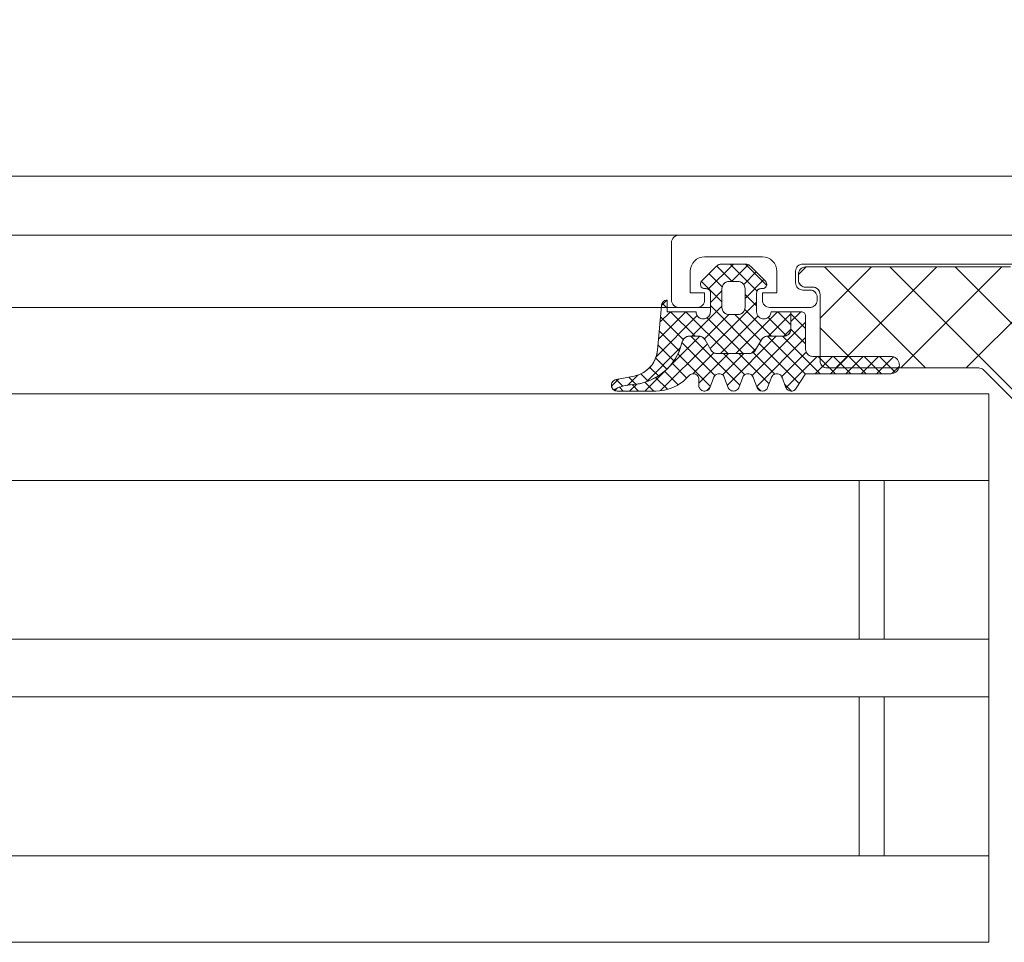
# Model space of a CAD drawing. Header units: metres. Extents: x 69 to 122.5, y -21.4 to -4.6.
# Tile 70 of 250: x 74.561 to 74.6293, y -17.8915 to -17.8276. Entities that reach past the tile are written whole.
import ezdxf

# ---------------------------------------------------------------- set-up
doc = ezdxf.new("R2010")
doc.units = ezdxf.units.M
doc.header["$LTSCALE"] = 0.02
doc.linetypes.add('gestrichelt - 01', pattern=[2, 1, -1])
doc.layers.add('014_Fassadenarbeiten-000 Aufsicht Betonfertigteile', color=7, linetype='Continuous', lineweight=9, true_color=0xc0c0c0)
doc.layers.add('030_Sonnenschutzarbeiten-außen', color=7, linetype='Continuous', lineweight=5)
doc.layers.add('032_Metallarbeiten-Fenster', color=7, linetype='Continuous', lineweight=5)

msp = doc.modelspace()

# ---------------------------------------------------------------- linework, layer by layer
at = {"layer": '014_Fassadenarbeiten-000 Aufsicht Betonfertigteile', "color": 252, "lineweight": 18, "true_color": 0x888888}
msp.add_lwpolyline([(74.82, -17.83844), (72.12, -17.83844), (72.12, -17.35244), (74.82, -17.35244)], close=True, dxfattribs=at)
at = {"layer": '030_Sonnenschutzarbeiten-außen', "color": 8, "linetype": 'Continuous', "lineweight": 5, "true_color": 0x808080}
msp.add_line((74.7495, -17.83844), (73.47, -17.83844), dxfattribs=at)
at = {"layer": '032_Metallarbeiten-Fenster', "color": 8, "lineweight": 5, "true_color": 0x808080}
for p, q in [((74.6067, -17.842539), (73.514277, -17.842539)), ((74.6089, -17.847539), (73.514277, -17.847539))]:
    msp.add_line(p, q, dxfattribs=at)
at = {"layer": '032_Metallarbeiten-Fenster', "lineweight": 5}
for p, q in [((74.6067, -17.842539), (74.566855, -17.842539)), ((74.605491, -17.847539), (74.566855, -17.847539)), ((74.620944, -17.85954), (74.620944, -17.87054)), ((74.620944, -17.87454), (74.620944, -17.88554))]:
    msp.add_line(p, q, dxfattribs=at)
at = {"layer": '032_Metallarbeiten-Fenster', "color": 250, "linetype": 'Continuous', "lineweight": 9, "true_color": 0x444444}
for p, q in [((74.610494, -17.844539), (74.608751, -17.846282)), ((74.60934, -17.844676), (74.610403, -17.845739)), ((74.610264, -17.844539), (74.612132, -17.846407)), ((74.611514, -17.84458), (74.610354, -17.845739)), ((74.611325, -17.84454), (74.61279, -17.846004)), ((74.608809, -17.845206), (74.609718, -17.846114)), ((74.61207, -17.845084), (74.611205, -17.845949)), ((74.615, -17.845269), (74.61553, -17.844739)), ((74.6165, -17.848295), (74.620055, -17.844739)), ((74.617581, -17.851739), (74.624581, -17.844739)), ((74.622106, -17.851739), (74.629106, -17.844739)), ((74.60828, -17.845737), (74.6097, -17.847157)), ((74.6126, -17.845615), (74.6113, -17.846915)), ((74.6097, -17.846394), (74.6089, -17.847194)), ((74.6113, -17.846636), (74.6121, -17.847436)), ((74.626632, -17.851739), (74.631766, -17.846605)), ((74.60587, -17.847042), (74.605503, -17.847409)), ((74.60555, -17.84725), (74.6059, -17.8476)), ((74.6121, -17.847176), (74.608877, -17.850399)), ((74.6089, -17.847418), (74.612006, -17.850524)), ((74.607982, -17.848112), (74.605132, -17.850962)), ((74.607194, -17.847839), (74.605299, -17.849734)), ((74.606133, -17.847839), (74.605401, -17.848572)), ((74.606139, -17.847839), (74.607837, -17.849537)), ((74.6072, -17.847839), (74.610098, -17.850737)), ((74.6097, -17.847454), (74.607618, -17.849537)), ((74.610178, -17.848037), (74.608485, -17.84973)), ((74.610582, -17.848039), (74.612396, -17.849854)), ((74.613558, -17.847839), (74.61066, -17.850737)), ((74.611279, -17.847675), (74.61314, -17.849537)), ((74.614479, -17.847978), (74.612921, -17.849537)), ((74.613564, -17.847839), (74.614479, -17.848755)), ((74.615163, -17.847839), (74.614479, -17.848523)), ((74.614479, -17.847989), (74.6155, -17.849009)), ((74.605434, -17.848194), (74.607014, -17.849774)), ((74.608677, -17.848255), (74.611158, -17.850737)), ((74.6122, -17.848136), (74.6096, -17.850737)), ((74.6155, -17.848563), (74.611793, -17.852269)), ((74.6129, -17.848236), (74.614165, -17.849501)), ((74.605348, -17.84917), (74.606745, -17.850566)), ((74.614479, -17.849039), (74.613982, -17.849537)), ((74.614478, -17.849048), (74.6155, -17.85007)), ((74.605263, -17.850145), (74.606365, -17.851247)), ((74.608688, -17.850071), (74.60545, -17.853309)), ((74.608156, -17.849543), (74.606022, -17.851677)), ((74.606932, -17.849987), (74.60921, -17.852266)), ((74.607542, -17.849537), (74.61093, -17.852925)), ((74.613465, -17.849537), (74.610072, -17.85293)), ((74.6155, -17.849623), (74.612105, -17.853019)), ((74.612289, -17.850041), (74.61506, -17.852812)), ((74.612847, -17.849539), (74.615479, -17.852171)), ((74.613906, -17.849537), (74.616508, -17.852139)), ((74.606826, -17.850328), (74.604459, -17.852695)), ((74.606646, -17.850762), (74.608897, -17.853013)), ((74.609138, -17.850682), (74.607679, -17.852141)), ((74.610144, -17.850737), (74.6081, -17.852781)), ((74.611205, -17.850737), (74.609729, -17.852213)), ((74.609803, -17.850737), (74.611275, -17.852209)), ((74.610863, -17.850737), (74.612963, -17.852837)), ((74.612113, -17.850345), (74.611743, -17.850714)), ((74.611853, -17.850666), (74.613354, -17.852167)), ((74.615544, -17.85064), (74.613845, -17.852339)), ((74.605103, -17.851046), (74.605878, -17.851821)), ((74.606238, -17.851415), (74.607249, -17.852425)), ((74.616306, -17.850939), (74.614137, -17.853107)), ((74.617367, -17.850939), (74.616167, -17.852139)), ((74.616369, -17.850939), (74.617569, -17.852139)), ((74.618427, -17.850939), (74.617227, -17.852139)), ((74.617429, -17.850939), (74.618629, -17.852139)), ((74.619488, -17.850939), (74.618288, -17.852139)), ((74.61849, -17.850939), (74.61969, -17.852139)), ((74.620549, -17.850939), (74.619349, -17.852139)), ((74.619551, -17.850939), (74.620751, -17.852139)), ((74.62158, -17.850968), (74.620409, -17.852139)), ((74.620611, -17.850939), (74.621718, -17.852046)), ((74.604081, -17.852145), (74.604592, -17.852656)), ((74.605817, -17.851881), (74.60436, -17.853339)), ((74.604698, -17.851701), (74.605289, -17.852292)), ((74.605723, -17.85196), (74.606661, -17.852899)), ((74.621994, -17.851615), (74.621477, -17.852132)), ((74.602517, -17.852516), (74.602042, -17.852991)), ((74.602361, -17.852546), (74.602818, -17.853003)), ((74.603859, -17.852234), (74.603164, -17.85293)), ((74.603249, -17.852373), (74.603737, -17.852861)), ((74.603788, -17.85285), (74.603299, -17.853339)), ((74.603471, -17.85289), (74.60392, -17.853339)), ((74.60436, -17.852719), (74.60498, -17.853339)), ((74.605101, -17.852399), (74.605918, -17.853216)), ((74.614044, -17.852857), (74.614524, -17.853337)), ((74.602458, -17.853119), (74.602274, -17.853304)), ((74.602596, -17.853076), (74.602859, -17.853339)), ((74.608879, -17.853062), (74.608624, -17.853318)), ((74.612117, -17.85305), (74.612387, -17.853321))]:
    msp.add_line(p, q, dxfattribs=at)
at = {"layer": '032_Metallarbeiten-Fenster', "color": 7, "linetype": 'Continuous', "lineweight": 9}
for p, q in [((74.623811, -17.851739), (74.616811, -17.844739)), ((74.637386, -17.860789), (74.621336, -17.844739)), ((74.6412, -17.860078), (74.625862, -17.844739)), ((74.619285, -17.851739), (74.6165, -17.848954))]:
    msp.add_line(p, q, dxfattribs=at)
at = {"layer": '032_Metallarbeiten-Fenster', "color": 4, "lineweight": 5, "true_color": 0x00ffff}
for p, q in [((74.6282, -17.853539), (74.566855, -17.853539)), ((74.6282, -17.853539), (74.6282, -17.891539)), ((74.566855, -17.859539), (74.6282, -17.859539)), ((74.6192, -17.859539), (74.6192, -17.870539)), ((74.6282, -17.870539), (74.566855, -17.870539)), ((74.6192, -17.870539), (74.6282, -17.870539)), ((74.566855, -17.874539), (74.6282, -17.874539)), ((74.6192, -17.885539), (74.6192, -17.874539)), ((74.6192, -17.874539), (74.6282, -17.874539)), ((74.566855, -17.885539), (74.6282, -17.885539)), ((74.6282, -17.891539), (74.566855, -17.891539))]:
    msp.add_line(p, q, dxfattribs=at)
at = {"layer": '032_Metallarbeiten-Fenster', "linetype": 'Continuous', "lineweight": 5}
for points in [[(74.6802, -17.842539), (74.6067, -17.842539), (74.606602, -17.842549), (74.606509, -17.842577), (74.606422, -17.842623), (74.606346, -17.842686), (74.606284, -17.842761), (74.606238, -17.842848), (74.60621, -17.842942), (74.6062, -17.843039), (74.6062, -17.847039), (74.60621, -17.847137), (74.606238, -17.847231), (74.606284, -17.847317), (74.606346, -17.847393), (74.606422, -17.847455), (74.606509, -17.847501), (74.606602, -17.84753), (74.6067, -17.847539), (74.608, -17.847539), (74.608098, -17.84753), (74.608191, -17.847501), (74.608278, -17.847455), (74.608354, -17.847393), (74.608416, -17.847317), (74.608462, -17.847231), (74.60849, -17.847137), (74.6085, -17.847039), (74.6085, -17.846539), (74.6075, -17.846539), (74.6075, -17.845039), (74.607519, -17.844844), (74.607576, -17.844657), (74.607669, -17.844484), (74.607793, -17.844332), (74.607944, -17.844208), (74.608117, -17.844115), (74.608305, -17.844058), (74.6085, -17.844039), (74.6125, -17.844039), (74.612695, -17.844058), (74.612883, -17.844115), (74.613056, -17.844208), (74.613207, -17.844332), (74.613331, -17.844484), (74.613424, -17.844657), (74.613481, -17.844844), (74.6135, -17.845039), (74.6135, -17.846539), (74.6125, -17.846539), (74.6125, -17.847039), (74.61251, -17.847137), (74.612538, -17.847231), (74.612584, -17.847317), (74.612646, -17.847393), (74.612722, -17.847455), (74.612809, -17.847501), (74.612902, -17.84753), (74.613, -17.847539), (74.6158, -17.847539), (74.615898, -17.84753), (74.615991, -17.847501), (74.616078, -17.847455), (74.616154, -17.847393), (74.616216, -17.847317), (74.616262, -17.847231), (74.61629, -17.847137), (74.6163, -17.847039), (74.6163, -17.846839), (74.61629, -17.846742), (74.616262, -17.846648), (74.616216, -17.846561), (74.616154, -17.846486), (74.616078, -17.846423), (74.615991, -17.846377), (74.615898, -17.846349), (74.6158, -17.846339), (74.6153, -17.846339), (74.615202, -17.84633), (74.615109, -17.846301), (74.615022, -17.846255), (74.614946, -17.846193), (74.614884, -17.846117), (74.614838, -17.846031), (74.61481, -17.845937), (74.6148, -17.845839), (74.6148, -17.845039), (74.61481, -17.844942), (74.614838, -17.844848), (74.614884, -17.844761), (74.614946, -17.844686), (74.615022, -17.844623), (74.615109, -17.844577), (74.615202, -17.844549), (74.6153, -17.844539), (74.6361, -17.844539)], [(74.632554, -17.856585), (74.627854, -17.851886), (74.627854, -17.851886), (74.627794, -17.851835), (74.627728, -17.851794), (74.627655, -17.851764), (74.627579, -17.851745), (74.627501, -17.851739), (74.617, -17.851739), (74.617, -17.851739), (74.616902, -17.85173), (74.616809, -17.851701), (74.616722, -17.851655), (74.616646, -17.851593), (74.616584, -17.851517), (74.616538, -17.851431), (74.616509, -17.851337), (74.6165, -17.851239), (74.6165, -17.846639), (74.6165, -17.846639), (74.61649, -17.846542), (74.616462, -17.846448), (74.616416, -17.846361), (74.616353, -17.846286), (74.616278, -17.846223), (74.616191, -17.846177), (74.616097, -17.846149), (74.616, -17.846139), (74.6155, -17.846139), (74.6155, -17.846139), (74.615402, -17.84613), (74.615309, -17.846101), (74.615222, -17.846055), (74.615146, -17.845993), (74.615084, -17.845917), (74.615038, -17.845831), (74.615009, -17.845737), (74.615, -17.845639), (74.615, -17.845239), (74.615, -17.845239), (74.615007, -17.845152), (74.61503, -17.845068), (74.615067, -17.844989), (74.615117, -17.844918), (74.615178, -17.844856), (74.61525, -17.844806), (74.615329, -17.844769), (74.615413, -17.844747), (74.6155, -17.844739), (74.629693, -17.844739)]]:
    msp.add_lwpolyline(points, dxfattribs=at)
at = {"layer": '032_Metallarbeiten-Fenster', "linetype": 'gestrichelt - 01', "lineweight": 5}
for points in [[(74.606346, -17.842686), (74.606422, -17.842623), (74.606422, -17.842623)], [(74.606422, -17.842623), (74.606509, -17.842577), (74.606509, -17.842577)], [(74.606509, -17.842577), (74.606603, -17.842549), (74.606603, -17.842549), (74.606555, -17.842561)], [(74.606603, -17.842549), (74.6067, -17.842539), (74.6067, -17.842539)], [(74.6062, -17.843039), (74.60621, -17.842942), (74.60621, -17.842942)], [(74.60621, -17.842942), (74.606238, -17.842848), (74.606238, -17.842848)], [(74.606238, -17.842848), (74.606284, -17.842761), (74.606284, -17.842761), (74.606259, -17.842804)], [(74.606284, -17.842761), (74.606346, -17.842686), (74.606346, -17.842686), (74.606314, -17.842722)], [(74.6158, -17.846339), (74.615898, -17.846349), (74.615898, -17.846349), (74.615849, -17.846342)], [(74.615898, -17.846349), (74.615991, -17.846377), (74.615991, -17.846377)], [(74.615991, -17.846377), (74.616078, -17.846424), (74.616078, -17.846424), (74.616036, -17.846398)], [(74.616078, -17.846424), (74.616154, -17.846486), (74.616154, -17.846486), (74.616117, -17.846453)], [(74.616154, -17.846486), (74.616216, -17.846561), (74.616216, -17.846561)], [(74.616216, -17.846561), (74.616262, -17.846648), (74.616262, -17.846648)], [(74.616262, -17.846648), (74.61629, -17.846742), (74.61629, -17.846742), (74.616278, -17.846694)], [(74.61629, -17.846742), (74.6163, -17.846839), (74.6163, -17.846839)], [(74.60621, -17.847137), (74.6062, -17.847039), (74.6062, -17.847039), (74.606202, -17.847088)], [(74.606238, -17.847231), (74.60621, -17.847137), (74.60621, -17.847137), (74.606222, -17.847184)], [(74.606284, -17.847317), (74.606238, -17.847231), (74.606238, -17.847231)], [(74.606346, -17.847393), (74.606284, -17.847317), (74.606284, -17.847317)], [(74.606422, -17.847455), (74.606346, -17.847393), (74.606346, -17.847393), (74.606383, -17.847426)], [(74.608354, -17.847393), (74.608278, -17.847455), (74.608278, -17.847455)], [(74.608416, -17.847317), (74.608354, -17.847393), (74.608354, -17.847393), (74.608386, -17.847356)], [(74.608462, -17.847231), (74.608416, -17.847317), (74.608416, -17.847317), (74.608441, -17.847275)], [(74.60849, -17.847137), (74.608462, -17.847231), (74.608462, -17.847231)], [(74.6085, -17.847039), (74.60849, -17.847137), (74.60849, -17.847137), (74.608498, -17.847088)], [(74.61251, -17.847137), (74.6125, -17.847039), (74.6125, -17.847039), (74.612502, -17.847088)], [(74.612538, -17.847231), (74.61251, -17.847137), (74.61251, -17.847137), (74.612522, -17.847184)], [(74.612584, -17.847317), (74.612538, -17.847231), (74.612538, -17.847231)], [(74.612646, -17.847393), (74.612584, -17.847317), (74.612584, -17.847317)], [(74.612722, -17.847455), (74.612646, -17.847393), (74.612646, -17.847393), (74.612683, -17.847426)], [(74.616154, -17.847393), (74.616078, -17.847455), (74.616078, -17.847455)], [(74.616216, -17.847317), (74.616154, -17.847393), (74.616154, -17.847393), (74.616186, -17.847356)], [(74.616262, -17.847231), (74.616216, -17.847317), (74.616216, -17.847317), (74.616241, -17.847275)], [(74.61629, -17.847137), (74.616262, -17.847231), (74.616262, -17.847231)], [(74.6163, -17.847039), (74.61629, -17.847137), (74.61629, -17.847137), (74.616298, -17.847088)], [(74.606509, -17.847501), (74.606422, -17.847455), (74.606422, -17.847455), (74.606464, -17.84748)], [(74.606602, -17.84753), (74.606509, -17.847501), (74.606509, -17.847501)], [(74.6067, -17.847539), (74.606602, -17.84753), (74.606602, -17.84753)], [(74.608098, -17.84753), (74.608, -17.847539), (74.608, -17.847539), (74.608049, -17.847537)], [(74.608191, -17.847501), (74.608098, -17.84753), (74.608098, -17.84753), (74.608145, -17.847518)], [(74.608278, -17.847455), (74.608191, -17.847501), (74.608191, -17.847501)], [(74.612809, -17.847501), (74.612722, -17.847455), (74.612722, -17.847455), (74.612764, -17.84748)], [(74.612902, -17.84753), (74.612809, -17.847501), (74.612809, -17.847501)], [(74.613, -17.847539), (74.612902, -17.84753), (74.612902, -17.84753)], [(74.615898, -17.84753), (74.6158, -17.847539), (74.6158, -17.847539), (74.615849, -17.847537)], [(74.615991, -17.847501), (74.615898, -17.84753), (74.615898, -17.84753), (74.615945, -17.847518)], [(74.616078, -17.847455), (74.615991, -17.847501), (74.615991, -17.847501)]]:
    msp.add_lwpolyline(points, close=True, dxfattribs=at)
at = {"layer": '032_Metallarbeiten-Fenster', "linetype": 'Continuous', "lineweight": 5}
for points in [[(74.611318, -17.844539), (74.611367, -17.844542), (74.611416, -17.844549), (74.611463, -17.844561), (74.61151, -17.844577), (74.611554, -17.844598), (74.611596, -17.844624), (74.611635, -17.844653), (74.611672, -17.844686), (74.612712, -17.845727), (74.612765, -17.845798), (74.612794, -17.845881), (74.612798, -17.845969), (74.612777, -17.846054), (74.612732, -17.84613), (74.612667, -17.846189), (74.612587, -17.846226), (74.6125, -17.846239), (74.6124, -17.846239), (74.612341, -17.846245), (74.612285, -17.846262), (74.612233, -17.84629), (74.612188, -17.846327), (74.612151, -17.846373), (74.612123, -17.846424), (74.612106, -17.846481), (74.6121, -17.846539), (74.6121, -17.847839), (74.61211, -17.847937), (74.612138, -17.848031), (74.612184, -17.848117), (74.612246, -17.848193), (74.612322, -17.848255), (74.612409, -17.848301), (74.612502, -17.84833), (74.6126, -17.848339), (74.612697, -17.84833), (74.612791, -17.848301), (74.612878, -17.848255), (74.612953, -17.848193), (74.613016, -17.848117), (74.613062, -17.848031), (74.61309, -17.847937), (74.6131, -17.847839), (74.614479, -17.847839), (74.614479, -17.849037), (74.61447, -17.849134), (74.614441, -17.849228), (74.614395, -17.849315), (74.614333, -17.84939), (74.614257, -17.849453), (74.614171, -17.849499), (74.614077, -17.849527), (74.613979, -17.849537), (74.612868, -17.849537), (74.612803, -17.849541), (74.612739, -17.849554), (74.612677, -17.849575), (74.612618, -17.849604), (74.612564, -17.84964), (74.612514, -17.849683), (74.612471, -17.849732), (74.612435, -17.849787), (74.612031, -17.850487), (74.611995, -17.850541), (74.611951, -17.85059), (74.611902, -17.850633), (74.611848, -17.85067), (74.611789, -17.850699), (74.611727, -17.85072), (74.611663, -17.850733), (74.611598, -17.850737), (74.609361, -17.850737), (74.609296, -17.850733), (74.609231, -17.85072), (74.609169, -17.850699), (74.609111, -17.85067), (74.609056, -17.850633), (74.609007, -17.85059), (74.608964, -17.850541), (74.608928, -17.850487), (74.608524, -17.849787), (74.608487, -17.849732), (74.608444, -17.849683), (74.608395, -17.84964), (74.608341, -17.849604), (74.608282, -17.849575), (74.60822, -17.849554), (74.608156, -17.849541), (74.608091, -17.849537), (74.607439, -17.849537), (74.607355, -17.849544), (74.607273, -17.849565), (74.607195, -17.8496), (74.607125, -17.849648), (74.607064, -17.849707), (74.607013, -17.849775), (74.606975, -17.849851), (74.60695, -17.849932), (74.606763, -17.85053), (74.606481, -17.851089), (74.606111, -17.851594), (74.605663, -17.852032), (74.605149, -17.85239), (74.604583, -17.85266), (74.603981, -17.852833), (74.603359, -17.852905), (74.603244, -17.852918), (74.60313, -17.852935), (74.603016, -17.852956), (74.602903, -17.852981), (74.602791, -17.853009), (74.60268, -17.853042), (74.60257, -17.853078), (74.602462, -17.853117), (74.602189, -17.853254), (74.60211, -17.853172), (74.602058, -17.853071), (74.602036, -17.852959), (74.602046, -17.852846), (74.602088, -17.85274), (74.602159, -17.85265), (74.602251, -17.852584), (74.602359, -17.852546), (74.60362, -17.852301), (74.603931, -17.852214), (74.604223, -17.852079), (74.60449, -17.851898), (74.604724, -17.851676), (74.60492, -17.85142), (74.605072, -17.851136), (74.605177, -17.850831), (74.605231, -17.850513), (74.6055, -17.847439), (74.605508, -17.847361), (74.60553, -17.847286), (74.605567, -17.847217), (74.605617, -17.847156), (74.605678, -17.847107), (74.605747, -17.84707), (74.605822, -17.847047), (74.6059, -17.847039), (74.6059, -17.847839), (74.6079, -17.847839), (74.60791, -17.847937), (74.607938, -17.848031), (74.607984, -17.848117), (74.608046, -17.848193), (74.608122, -17.848255), (74.608209, -17.848301), (74.608302, -17.84833), (74.6084, -17.848339), (74.608498, -17.84833), (74.608591, -17.848301), (74.608678, -17.848255), (74.608754, -17.848193), (74.608816, -17.848117), (74.608862, -17.848031), (74.60889, -17.847937), (74.6089, -17.847839), (74.6089, -17.846539), (74.608894, -17.846481), (74.608877, -17.846424), (74.608849, -17.846373), (74.608812, -17.846327), (74.608767, -17.84629), (74.608715, -17.846262), (74.608658, -17.846245), (74.6086, -17.846239), (74.6085, -17.846239), (74.608413, -17.846226), (74.608333, -17.846189), (74.608268, -17.84613), (74.608223, -17.846054), (74.608201, -17.845969), (74.608206, -17.845881), (74.608235, -17.845798), (74.608288, -17.845727), (74.609328, -17.844686), (74.609365, -17.844653), (74.609404, -17.844624), (74.609446, -17.844598), (74.609491, -17.844577), (74.609537, -17.844561), (74.609584, -17.844549), (74.609633, -17.844542), (74.609682, -17.844539)], [(74.6108, -17.845739), (74.6102, -17.845739), (74.610102, -17.845749), (74.610009, -17.845777), (74.609922, -17.845824), (74.609846, -17.845886), (74.609784, -17.845961), (74.609738, -17.846048), (74.60971, -17.846142), (74.6097, -17.846239), (74.6097, -17.847539), (74.60971, -17.847637), (74.609738, -17.847731), (74.609784, -17.847817), (74.609846, -17.847893), (74.609922, -17.847955), (74.610009, -17.848001), (74.610102, -17.84803), (74.6102, -17.848039), (74.6108, -17.848039), (74.610898, -17.84803), (74.610991, -17.848001), (74.611078, -17.847955), (74.611154, -17.847893), (74.611216, -17.847817), (74.611262, -17.847731), (74.61129, -17.847637), (74.6113, -17.847539), (74.6113, -17.846239), (74.61129, -17.846142), (74.611262, -17.846048), (74.611216, -17.845961), (74.611154, -17.845886), (74.611078, -17.845824), (74.610991, -17.845777), (74.610898, -17.845749)], [(74.607395, -17.85228), (74.607026, -17.852646), (74.606599, -17.852942), (74.606127, -17.85316), (74.605625, -17.853294), (74.605108, -17.853339), (74.602435, -17.853339), (74.602435, -17.853339), (74.602369, -17.853333), (74.602305, -17.853317), (74.602244, -17.853291), (74.602189, -17.853254), (74.602462, -17.853117), (74.602462, -17.853117), (74.602903, -17.852981), (74.603359, -17.852905), (74.603359, -17.852905), (74.60407, -17.852814), (74.604751, -17.852591), (74.605379, -17.852245), (74.605931, -17.851787), (74.606387, -17.851234), (74.606731, -17.850606), (74.606952, -17.849924), (74.606952, -17.849924), (74.606983, -17.849833), (74.60703, -17.84975), (74.607092, -17.849677), (74.607167, -17.849617), (74.607252, -17.849573), (74.607344, -17.849546), (74.607439, -17.849537), (74.608091, -17.849537), (74.608091, -17.849537), (74.608177, -17.849544), (74.608262, -17.849567), (74.608341, -17.849604), (74.608412, -17.849654), (74.608474, -17.849715), (74.608524, -17.849787), (74.608928, -17.850487), (74.608928, -17.850487), (74.608978, -17.850558), (74.609039, -17.85062), (74.609111, -17.85067), (74.60919, -17.850707), (74.609274, -17.850729), (74.609361, -17.850737), (74.611598, -17.850737), (74.611598, -17.850737), (74.611685, -17.850729), (74.611769, -17.850707), (74.611848, -17.85067), (74.611919, -17.85062), (74.611981, -17.850558), (74.612031, -17.850487), (74.612435, -17.849787), (74.612435, -17.849787), (74.612485, -17.849715), (74.612547, -17.849654), (74.612618, -17.849604), (74.612697, -17.849567), (74.612781, -17.849544), (74.612868, -17.849537), (74.613979, -17.849537), (74.613979, -17.849537), (74.614066, -17.849529), (74.61415, -17.849507), (74.614229, -17.84947), (74.614301, -17.84942), (74.614362, -17.849358), (74.614412, -17.849287), (74.614449, -17.849208), (74.614472, -17.849124), (74.614479, -17.849037), (74.614479, -17.847839), (74.6152, -17.847839), (74.6152, -17.847839), (74.615259, -17.847845), (74.615315, -17.847862), (74.615367, -17.84789), (74.615412, -17.847927), (74.615449, -17.847973), (74.615477, -17.848024), (74.615494, -17.848081), (74.6155, -17.848139), (74.6155, -17.850439), (74.6155, -17.850439), (74.615508, -17.850525), (74.61553, -17.85061), (74.615567, -17.850689), (74.615617, -17.85076), (74.615679, -17.850822), (74.61575, -17.850872), (74.615829, -17.850909), (74.615913, -17.850931), (74.616, -17.850939), (74.6214, -17.850939), (74.6214, -17.850939), (74.621504, -17.850948), (74.621605, -17.850975), (74.6217, -17.851019), (74.621786, -17.851079), (74.62186, -17.851153), (74.62192, -17.851239), (74.621964, -17.851333), (74.621991, -17.851434), (74.622, -17.851539), (74.622, -17.851539), (74.621991, -17.851643), (74.621964, -17.851744), (74.62192, -17.851839), (74.62186, -17.851924), (74.621786, -17.851998), (74.6217, -17.852058), (74.621605, -17.852102), (74.621504, -17.85213), (74.6214, -17.852139), (74.6155, -17.852139), (74.614846, -17.853139), (74.614846, -17.853139), (74.614805, -17.853198), (74.614753, -17.853249), (74.614693, -17.853289), (74.614627, -17.853318), (74.614556, -17.853335), (74.614484, -17.853339), (74.614412, -17.853329), (74.614343, -17.853307), (74.614279, -17.853273), (74.614223, -17.853228), (74.614175, -17.853173), (74.614139, -17.853111), (74.614114, -17.853043), (74.613886, -17.852436), (74.613886, -17.852436), (74.61386, -17.852365), (74.613822, -17.852302), (74.613772, -17.852246), (74.613713, -17.8522), (74.613646, -17.852167), (74.613574, -17.852146), (74.6135, -17.852139), (74.6135, -17.852139), (74.613426, -17.852146), (74.613354, -17.852167), (74.613287, -17.8522), (74.613228, -17.852246), (74.613178, -17.852302), (74.61314, -17.852365), (74.613114, -17.852436), (74.612886, -17.853043), (74.612886, -17.853043), (74.61286, -17.853113), (74.612822, -17.853177), (74.612772, -17.853232), (74.612713, -17.853278), (74.612646, -17.853311), (74.612574, -17.853332), (74.6125, -17.853339), (74.6125, -17.853339), (74.612426, -17.853332), (74.612354, -17.853311), (74.612287, -17.853278), (74.612228, -17.853232), (74.612178, -17.853177), (74.61214, -17.853113), (74.612114, -17.853043), (74.611886, -17.852436), (74.611886, -17.852436), (74.61186, -17.852365), (74.611822, -17.852302), (74.611772, -17.852246), (74.611713, -17.8522), (74.611646, -17.852167), (74.611574, -17.852146), (74.6115, -17.852139), (74.6115, -17.852139), (74.611426, -17.852146), (74.611354, -17.852167), (74.611287, -17.8522), (74.611228, -17.852246), (74.611178, -17.852302), (74.61114, -17.852365), (74.611114, -17.852436), (74.610886, -17.853043), (74.610886, -17.853043), (74.61086, -17.853113), (74.610822, -17.853177), (74.610772, -17.853232), (74.610713, -17.853278), (74.610646, -17.853311), (74.610574, -17.853332), (74.6105, -17.853339), (74.6105, -17.853339), (74.610426, -17.853332), (74.610354, -17.853311), (74.610287, -17.853278), (74.610228, -17.853232), (74.610178, -17.853177), (74.61014, -17.853113), (74.610114, -17.853043), (74.609886, -17.852436), (74.609886, -17.852436), (74.60986, -17.852365), (74.609822, -17.852302), (74.609772, -17.852246), (74.609713, -17.8522), (74.609646, -17.852167), (74.609574, -17.852146), (74.6095, -17.852139), (74.6095, -17.852139), (74.609426, -17.852146), (74.609354, -17.852167), (74.609287, -17.8522), (74.609228, -17.852246), (74.609178, -17.852302), (74.60914, -17.852365), (74.609114, -17.852436), (74.608886, -17.853043), (74.608886, -17.853043), (74.608862, -17.85311), (74.608825, -17.853172), (74.608778, -17.853226), (74.608722, -17.853272), (74.608659, -17.853306), (74.608591, -17.853329), (74.60852, -17.853339), (74.608448, -17.853336), (74.608448, -17.853336), (74.608378, -17.85332), (74.608311, -17.853292), (74.608251, -17.853252), (74.608199, -17.853203), (74.608157, -17.853145), (74.608126, -17.85308), (74.608106, -17.853011), (74.6081, -17.852939), (74.6081, -17.852539), (74.6081, -17.852539), (74.608093, -17.852464), (74.608072, -17.852393), (74.608038, -17.852326), (74.607993, -17.852266), (74.607937, -17.852217), (74.607872, -17.852178), (74.607802, -17.852152), (74.607728, -17.85214), (74.607653, -17.852142), (74.60758, -17.852157), (74.607511, -17.852186), (74.607449, -17.852228)]]:
    msp.add_lwpolyline(points, close=True, dxfattribs=at)
at = {"layer": '032_Metallarbeiten-Fenster', "lineweight": 5}
for points in [[(74.6152, -17.847839), (74.615259, -17.847845), (74.615315, -17.847862), (74.615367, -17.84789), (74.615412, -17.847927), (74.615449, -17.847973), (74.615477, -17.848024), (74.615494, -17.848081), (74.6155, -17.848139), (74.6155, -17.850439), (74.6155, -17.850439), (74.615508, -17.850525), (74.61553, -17.85061), (74.615567, -17.850689), (74.615617, -17.85076), (74.615679, -17.850822), (74.61575, -17.850872), (74.615829, -17.850909), (74.615913, -17.850931), (74.616, -17.850939), (74.6214, -17.850939), (74.6214, -17.850939), (74.621504, -17.850948), (74.621605, -17.850975), (74.6217, -17.851019), (74.621786, -17.851079), (74.62186, -17.851153), (74.62192, -17.851239), (74.621964, -17.851333), (74.621991, -17.851434), (74.622, -17.851539), (74.622, -17.851539), (74.621991, -17.851643), (74.621964, -17.851744), (74.62192, -17.851839), (74.62186, -17.851924), (74.621786, -17.851998), (74.6217, -17.852058), (74.621605, -17.852102), (74.621504, -17.85213), (74.6214, -17.852139), (74.6155, -17.852139), (74.614846, -17.853139), (74.614846, -17.853139), (74.614805, -17.853198), (74.614753, -17.853249), (74.614693, -17.853289), (74.614627, -17.853318), (74.614556, -17.853335), (74.614484, -17.853339), (74.614412, -17.853329), (74.614343, -17.853307), (74.614279, -17.853273), (74.614223, -17.853228), (74.614175, -17.853173), (74.614139, -17.853111), (74.614114, -17.853043), (74.613886, -17.852436), (74.613886, -17.852436), (74.61386, -17.852365), (74.613822, -17.852302), (74.613772, -17.852246), (74.613713, -17.8522), (74.613646, -17.852167), (74.613574, -17.852146), (74.6135, -17.852139), (74.6135, -17.852139), (74.613426, -17.852146), (74.613354, -17.852167), (74.613287, -17.8522), (74.613228, -17.852246), (74.613178, -17.852302), (74.61314, -17.852365), (74.613114, -17.852436), (74.612886, -17.853043), (74.612886, -17.853043), (74.61286, -17.853113), (74.612822, -17.853177), (74.612772, -17.853232), (74.612713, -17.853278), (74.612646, -17.853311), (74.612574, -17.853332), (74.6125, -17.853339), (74.6125, -17.853339), (74.612426, -17.853332), (74.612354, -17.853311), (74.612287, -17.853278), (74.612228, -17.853232), (74.612178, -17.853177), (74.61214, -17.853113), (74.612114, -17.853043), (74.611886, -17.852436), (74.611886, -17.852436), (74.61186, -17.852365), (74.611822, -17.852302), (74.611772, -17.852246), (74.611713, -17.8522), (74.611646, -17.852167), (74.611574, -17.852146), (74.6115, -17.852139), (74.6115, -17.852139), (74.611426, -17.852146), (74.611354, -17.852167), (74.611287, -17.8522), (74.611228, -17.852246), (74.611178, -17.852302), (74.61114, -17.852365), (74.611114, -17.852436), (74.610886, -17.853043), (74.610886, -17.853043), (74.61086, -17.853113), (74.610822, -17.853177), (74.610772, -17.853232), (74.610713, -17.853278), (74.610646, -17.853311), (74.610574, -17.853332), (74.6105, -17.853339), (74.6105, -17.853339), (74.610426, -17.853332), (74.610354, -17.853311), (74.610287, -17.853278), (74.610228, -17.853232), (74.610178, -17.853177), (74.61014, -17.853113), (74.610114, -17.853043), (74.609886, -17.852436), (74.609886, -17.852436), (74.60986, -17.852365), (74.609822, -17.852302), (74.609772, -17.852246), (74.609713, -17.8522), (74.609646, -17.852167), (74.609574, -17.852146), (74.6095, -17.852139), (74.6095, -17.852139), (74.609426, -17.852146), (74.609354, -17.852167), (74.609287, -17.8522), (74.609228, -17.852246), (74.609178, -17.852302), (74.60914, -17.852365), (74.609114, -17.852436), (74.608886, -17.853043), (74.608886, -17.853043), (74.608862, -17.85311), (74.608825, -17.853172), (74.608778, -17.853226), (74.608722, -17.853272), (74.608659, -17.853306), (74.608591, -17.853329), (74.60852, -17.853339), (74.608448, -17.853336), (74.608448, -17.853336), (74.608378, -17.85332), (74.608311, -17.853292), (74.608251, -17.853252), (74.608199, -17.853203), (74.608157, -17.853145), (74.608126, -17.85308), (74.608106, -17.853011), (74.6081, -17.852939), (74.6081, -17.852539), (74.6081, -17.852539), (74.608093, -17.852464), (74.608072, -17.852393), (74.608038, -17.852326), (74.607993, -17.852266), (74.607937, -17.852217), (74.607872, -17.852178), (74.607802, -17.852152), (74.607728, -17.85214), (74.607653, -17.852142), (74.60758, -17.852157), (74.607511, -17.852186), (74.607449, -17.852228), (74.607395, -17.85228), (74.607395, -17.85228), (74.607026, -17.852646), (74.606599, -17.852942), (74.606127, -17.85316), (74.605625, -17.853294), (74.605108, -17.853339), (74.602436, -17.853339), (74.602436, -17.853339), (74.602362, -17.853332), (74.602292, -17.853312), (74.602226, -17.85328), (74.602167, -17.853235), (74.602117, -17.853181), (74.602078, -17.853119), (74.602051, -17.85305), (74.602037, -17.852978), (74.602037, -17.852978), (74.602037, -17.852904), (74.60205, -17.852832), (74.602076, -17.852763), (74.602115, -17.8527), (74.602164, -17.852645), (74.602222, -17.8526), (74.602288, -17.852567), (74.602359, -17.852546), (74.60362, -17.852301), (74.60362, -17.852301), (74.603974, -17.852198), (74.604302, -17.852031), (74.604595, -17.851808), (74.604841, -17.851534), (74.605034, -17.851219), (74.605165, -17.850875), (74.605231, -17.850513), (74.6055, -17.847439), (74.6055, -17.847439), (74.605508, -17.847361), (74.60553, -17.847286), (74.605567, -17.847217), (74.605617, -17.847156), (74.605678, -17.847107), (74.605747, -17.84707), (74.605822, -17.847047), (74.6059, -17.847039), (74.6059, -17.847839), (74.6079, -17.847839), (74.6079, -17.847839), (74.607908, -17.847926), (74.60793, -17.84801), (74.607967, -17.848089), (74.608017, -17.848161), (74.608079, -17.848222), (74.60815, -17.848272), (74.608229, -17.848309), (74.608313, -17.848332), (74.6084, -17.848339), (74.6084, -17.848339), (74.608487, -17.848332), (74.608571, -17.848309), (74.60865, -17.848272), (74.608721, -17.848222), (74.608783, -17.848161), (74.608833, -17.848089), (74.60887, -17.84801), (74.608892, -17.847926), (74.6089, -17.847839), (74.6089, -17.846539), (74.6089, -17.846539), (74.608894, -17.846481), (74.608877, -17.846424), (74.608849, -17.846373), (74.608812, -17.846327), (74.608767, -17.84629), (74.608715, -17.846262), (74.608658, -17.846245), (74.6086, -17.846239), (74.6085, -17.846239), (74.6085, -17.846239), (74.608441, -17.846233), (74.608385, -17.846216), (74.608333, -17.846189), (74.608288, -17.846151), (74.608251, -17.846106), (74.608223, -17.846054), (74.608206, -17.845998), (74.6082, -17.845939), (74.608206, -17.845881), (74.608223, -17.845824), (74.608251, -17.845773), (74.608288, -17.845727), (74.609328, -17.844686), (74.609328, -17.844686), (74.609388, -17.844635), (74.609455, -17.844594), (74.609527, -17.844564), (74.609604, -17.844545), (74.609682, -17.844539), (74.611318, -17.844539), (74.611318, -17.844539), (74.611396, -17.844545), (74.611473, -17.844564), (74.611545, -17.844594), (74.611612, -17.844635), (74.611672, -17.844686), (74.612712, -17.845727), (74.612712, -17.845727), (74.612747, -17.845769), (74.612774, -17.845816), (74.612791, -17.845867), (74.612799, -17.845921), (74.612798, -17.845975), (74.612786, -17.846028), (74.612766, -17.846079), (74.612736, -17.846124), (74.612699, -17.846164), (74.612655, -17.846196), (74.612606, -17.84622), (74.612554, -17.846234), (74.6125, -17.846239), (74.6124, -17.846239), (74.6124, -17.846239), (74.612348, -17.846244), (74.612297, -17.846257), (74.61225, -17.846279), (74.612207, -17.846309), (74.61217, -17.846346), (74.61214, -17.846389), (74.612118, -17.846437), (74.612105, -17.846487), (74.6121, -17.846539), (74.6121, -17.847839), (74.6121, -17.847839), (74.61211, -17.847937), (74.612138, -17.848031), (74.612184, -17.848117), (74.612246, -17.848193), (74.612322, -17.848255), (74.612409, -17.848301), (74.612502, -17.84833), (74.6126, -17.848339), (74.6126, -17.848339), (74.612687, -17.848332), (74.612771, -17.848309), (74.61285, -17.848272), (74.612921, -17.848222), (74.612983, -17.848161), (74.613033, -17.848089), (74.61307, -17.84801), (74.613092, -17.847926), (74.6131, -17.847839)], [(74.6097, -17.847539), (74.609708, -17.847626), (74.60973, -17.84771), (74.609767, -17.847789), (74.609817, -17.847861), (74.609879, -17.847922), (74.60995, -17.847972), (74.610029, -17.848009), (74.610113, -17.848032), (74.6102, -17.848039), (74.6108, -17.848039), (74.6108, -17.848039), (74.610887, -17.848032), (74.610971, -17.848009), (74.61105, -17.847972), (74.611121, -17.847922), (74.611183, -17.847861), (74.611233, -17.847789), (74.61127, -17.84771), (74.611292, -17.847626), (74.6113, -17.847539), (74.6113, -17.846239), (74.6113, -17.846239), (74.611292, -17.846152), (74.61127, -17.846068), (74.611233, -17.845989), (74.611183, -17.845918), (74.611121, -17.845856), (74.61105, -17.845806), (74.610971, -17.845769), (74.610887, -17.845747), (74.6108, -17.845739), (74.6102, -17.845739), (74.6102, -17.845739), (74.610113, -17.845747), (74.610029, -17.845769), (74.60995, -17.845806), (74.609879, -17.845856), (74.609817, -17.845918), (74.609767, -17.845989), (74.60973, -17.846068), (74.609708, -17.846152), (74.6097, -17.846239)]]:
    msp.add_lwpolyline(points, close=True, dxfattribs=at)
for points in [[(74.632554, -17.856585), (74.627854, -17.851886), (74.627854, -17.851886), (74.627794, -17.851835), (74.627728, -17.851794), (74.627655, -17.851764), (74.627579, -17.851745), (74.627501, -17.851739), (74.617, -17.851739), (74.617, -17.851739), (74.616913, -17.851732), (74.616829, -17.851709), (74.61675, -17.851672), (74.616678, -17.851622), (74.616617, -17.851561), (74.616567, -17.851489), (74.61653, -17.85141), (74.616507, -17.851326), (74.6165, -17.851239), (74.6165, -17.846639), (74.6165, -17.846639), (74.616492, -17.846552), (74.61647, -17.846468), (74.616433, -17.846389), (74.616383, -17.846318), (74.616321, -17.846256), (74.61625, -17.846206), (74.616171, -17.846169), (74.616087, -17.846147), (74.616, -17.846139), (74.6155, -17.846139), (74.6155, -17.846139), (74.615413, -17.846132), (74.615329, -17.846109), (74.61525, -17.846072), (74.615178, -17.846022), (74.615117, -17.845961), (74.615067, -17.845889), (74.61503, -17.84581), (74.615007, -17.845726), (74.615, -17.845639), (74.615, -17.845239), (74.615, -17.845239), (74.615007, -17.845152), (74.61503, -17.845068), (74.615067, -17.844989), (74.615117, -17.844918), (74.615178, -17.844856), (74.61525, -17.844806), (74.615329, -17.844769), (74.615413, -17.844747), (74.6155, -17.844739), (74.629693, -17.844739)], [(74.614479, -17.847839), (74.614479, -17.849037), (74.614479, -17.849037), (74.614472, -17.849124), (74.614449, -17.849208), (74.614412, -17.849287), (74.614362, -17.849358), (74.614301, -17.84942), (74.614229, -17.84947), (74.61415, -17.849507), (74.614066, -17.849529), (74.613979, -17.849537), (74.612868, -17.849537), (74.612868, -17.849537), (74.612781, -17.849544), (74.612697, -17.849567), (74.612618, -17.849604), (74.612547, -17.849654), (74.612485, -17.849715), (74.612435, -17.849787), (74.612031, -17.850487), (74.612031, -17.850487), (74.611981, -17.850558), (74.611919, -17.85062), (74.611848, -17.85067), (74.611769, -17.850707), (74.611685, -17.850729), (74.611598, -17.850737), (74.609361, -17.850737), (74.609361, -17.850737), (74.609274, -17.850729), (74.60919, -17.850707), (74.609111, -17.85067), (74.609039, -17.85062), (74.608978, -17.850558), (74.608928, -17.850487), (74.608524, -17.849787), (74.608524, -17.849787), (74.608474, -17.849715), (74.608412, -17.849654), (74.608341, -17.849604), (74.608262, -17.849567), (74.608177, -17.849544), (74.608091, -17.849537), (74.607439, -17.849537), (74.607439, -17.849537), (74.607343, -17.849546), (74.60725, -17.849574), (74.607164, -17.849619), (74.607089, -17.84968), (74.607027, -17.849754), (74.60698, -17.849839), (74.60695, -17.849932), (74.60695, -17.849932), (74.606729, -17.850612), (74.606384, -17.851239), (74.605927, -17.851791), (74.605376, -17.852247), (74.604749, -17.852592), (74.604069, -17.852814), (74.603359, -17.852905), (74.603359, -17.852905), (74.602903, -17.852981), (74.602462, -17.853117), (74.602189, -17.853254)], [(73.495, -17.85354), (74.6282, -17.85354), (74.6282, -17.89154), (73.495, -17.89154)]]:
    msp.add_lwpolyline(points, dxfattribs=at)
at = {"layer": '032_Metallarbeiten-Fenster', "color": 7, "linetype": 'Continuous', "lineweight": 5}
for points in [[(74.6282, -17.85354), (73.495, -17.85354), (73.495, -17.85954), (74.6282, -17.85954)], [(74.6282, -17.87054), (73.495, -17.87054), (73.495, -17.87454), (74.6282, -17.87454)], [(74.6282, -17.88554), (73.495, -17.88554), (73.495, -17.89154), (74.6282, -17.89154)]]:
    msp.add_lwpolyline(points, close=True, dxfattribs=at)

doc.saveas('drawing.dxf')
